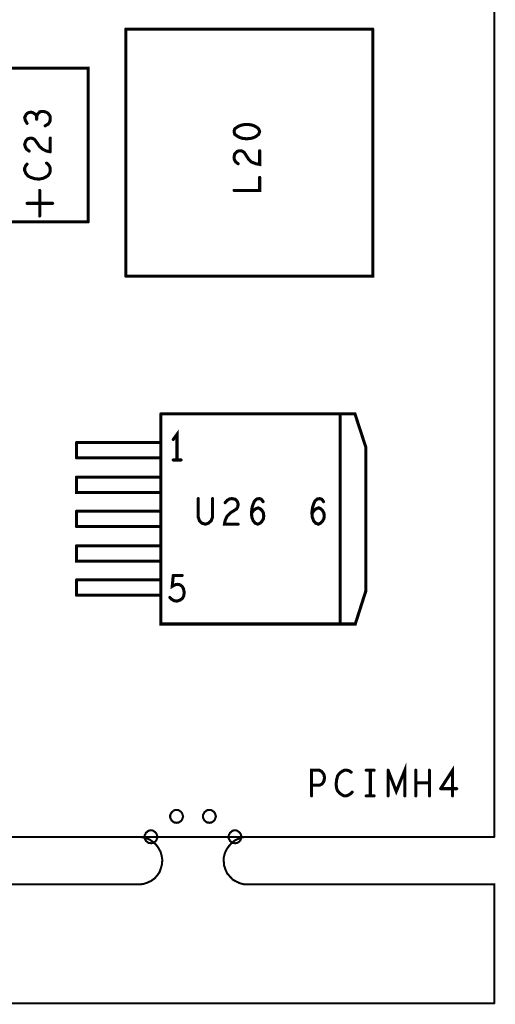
# Model space of a CAD drawing. Extents: x 23.5 to 56.6, y 21.5 to 42.6.
# Tile 22 of 29: x 47.2 to 48.6, y 29.4 to 32.2. Entities that reach past the tile are written whole.
import ezdxf

# ---------------------------------------------------------------- set-up
doc = ezdxf.new("R2010")
doc.units = 0
doc.layers.add('1', color=2, linetype='CONTINUOUS')

msp = doc.modelspace()

# ---------------------------------------------------------------- linework, layer by layer
at = {"layer": '1'}
for points, const_width in [([(48.604, 29.841), (48.604, 36.179), (30.179, 36.179)], 0.006), ([(47.525, 32.205), (48.248, 32.205)], 0.009), ([(47.525, 32.205), (47.525, 31.482)], 0.009), ([(48.248, 32.205), (48.248, 31.482), (47.525, 31.482)], 0.009), ([(47.415, 31.641), (47.144, 31.641), (47.144, 32.091)], 0.009), ([(47.415, 31.641), (47.415, 32.091), (47.144, 32.091)], 0.009), ([(47.239, 31.96), (47.233, 31.955), (47.229, 31.946), (47.231, 31.938), (47.236, 31.929)], 0.009), ([(47.239, 31.96), (47.247, 31.962), (47.254, 31.96), (47.261, 31.955), (47.264, 31.949)], 0.009), ([(47.289, 31.922), (47.298, 31.927), (47.303, 31.935), (47.304, 31.944), (47.303, 31.951), (47.297, 31.959), (47.289, 31.963), (47.282, 31.964), (47.273, 31.963), (47.267, 31.956), (47.264, 31.949), (47.264, 31.941)], 0.009), ([(47.879, 31.926), (47.868, 31.925), (47.858, 31.922), (47.851, 31.918), (47.844, 31.913), (47.842, 31.905)], 0.009), ([(47.901, 31.888), (47.908, 31.892), (47.914, 31.897), (47.917, 31.905), (47.914, 31.913), (47.908, 31.918), (47.901, 31.922), (47.891, 31.925), (47.879, 31.926)], 0.009), ([(47.842, 31.905), (47.844, 31.897), (47.851, 31.892), (47.858, 31.888), (47.868, 31.885), (47.879, 31.884), (47.891, 31.885), (47.901, 31.888)], 0.009), ([(47.253, 31.885), (47.246, 31.886), (47.238, 31.884), (47.232, 31.877), (47.229, 31.868), (47.231, 31.86), (47.234, 31.854), (47.242, 31.848)], 0.009), ([(47.272, 31.862), (47.259, 31.881), (47.253, 31.885)], 0.009), ([(47.304, 31.846), (47.304, 31.886)], 0.009), ([(47.304, 31.846), (47.293, 31.848), (47.281, 31.854), (47.272, 31.862)], 0.009), ([(47.858, 31.849), (47.851, 31.847), (47.844, 31.84), (47.842, 31.83), (47.843, 31.823), (47.847, 31.816), (47.854, 31.811)], 0.009), ([(47.884, 31.825), (47.872, 31.844), (47.866, 31.848), (47.858, 31.849)], 0.009), ([(47.906, 31.811), (47.917, 31.809), (47.917, 31.849)], 0.009), ([(47.236, 31.81), (47.232, 31.805), (47.229, 31.798), (47.229, 31.791), (47.233, 31.782), (47.239, 31.775), (47.247, 31.771), (47.259, 31.767), (47.271, 31.766), (47.282, 31.768), (47.289, 31.771), (47.297, 31.776), (47.302, 31.783), (47.304, 31.79), (47.304, 31.796), (47.302, 31.803)], 0.009), ([(47.302, 31.803), (47.298, 31.809), (47.293, 31.813)], 0.009), ([(47.884, 31.825), (47.893, 31.816)], 0.009), ([(47.906, 31.811), (47.893, 31.816)], 0.009), ([(47.917, 31.771), (47.917, 31.733), (47.842, 31.733)], 0.009), ([(47.273, 31.733), (47.273, 31.658)], 0.009), ([(47.236, 31.695), (47.311, 31.695)], 0.009), ([(47.628, 31.079), (47.628, 30.464), (48.153, 30.464)], 0.009), ([(47.628, 31.079), (48.153, 31.079), (48.196, 31.079), (48.228, 30.981), (48.228, 30.561), (48.197, 30.464), (48.153, 30.464), (48.153, 31.079)], 0.009), ([(47.675, 30.944), (47.675, 31.019), (47.664, 31.004)], 0.009), ([(47.381, 30.95), (47.381, 30.995)], 0.009), ([(47.381, 30.995), (47.628, 30.995), (47.628, 30.95)], 0.009), ([(47.381, 30.95), (47.628, 30.95)], 0.009), ([(47.664, 30.944), (47.687, 30.944)], 0.009), ([(47.628, 30.849), (47.381, 30.849), (47.381, 30.894)], 0.009), ([(47.628, 30.849), (47.628, 30.894), (47.381, 30.894)], 0.009), ([(47.779, 30.831), (47.779, 30.777), (47.775, 30.766), (47.767, 30.759), (47.758, 30.756), (47.748, 30.759), (47.741, 30.766), (47.737, 30.777), (47.737, 30.831)], 0.009), ([(47.854, 30.756), (47.814, 30.756), (47.816, 30.767), (47.822, 30.78), (47.831, 30.789), (47.85, 30.801), (47.853, 30.807), (47.854, 30.815), (47.852, 30.822), (47.846, 30.829), (47.836, 30.831), (47.829, 30.83), (47.822, 30.826), (47.816, 30.819)], 0.009), ([(47.918, 30.759), (47.912, 30.756), (47.904, 30.759), (47.898, 30.766), (47.894, 30.777), (47.893, 30.79), (47.895, 30.806), (47.898, 30.815), (47.902, 30.824), (47.909, 30.83), (47.916, 30.831), (47.922, 30.829), (47.927, 30.822)], 0.009), ([(48.093, 30.831), (48.086, 30.83), (48.079, 30.824), (48.075, 30.815), (48.072, 30.806), (48.07, 30.79), (48.071, 30.777), (48.075, 30.766), (48.081, 30.759), (48.089, 30.756), (48.095, 30.759), (48.101, 30.765), (48.105, 30.772), (48.106, 30.78), (48.105, 30.789), (48.101, 30.796), (48.096, 30.801), (48.09, 30.804), (48.082, 30.801), (48.076, 30.796), (48.07, 30.787)], 0.009), ([(48.104, 30.822), (48.099, 30.829), (48.093, 30.831)], 0.009), ([(47.919, 30.801), (47.913, 30.804), (47.905, 30.801), (47.899, 30.796), (47.893, 30.787)], 0.009), ([(47.919, 30.801), (47.924, 30.796), (47.928, 30.789), (47.929, 30.78), (47.928, 30.772), (47.924, 30.765), (47.918, 30.759)], 0.009), ([(47.381, 30.749), (47.381, 30.794)], 0.009), ([(47.628, 30.794), (47.381, 30.794)], 0.009), ([(47.628, 30.749), (47.628, 30.794)], 0.009), ([(47.381, 30.749), (47.628, 30.749)], 0.009), ([(47.628, 30.648), (47.381, 30.648), (47.381, 30.693)], 0.009), ([(47.381, 30.693), (47.628, 30.693), (47.628, 30.648)], 0.009), ([(47.664, 30.606), (47.661, 30.574), (47.67, 30.579), (47.676, 30.58), (47.683, 30.579), (47.69, 30.574), (47.694, 30.567), (47.696, 30.557), (47.695, 30.547), (47.691, 30.539), (47.684, 30.534), (47.675, 30.531), (47.667, 30.532), (47.66, 30.536), (47.654, 30.542)], 0.009), ([(47.664, 30.606), (47.69, 30.606)], 0.009), ([(47.381, 30.548), (47.381, 30.593)], 0.009), ([(47.628, 30.548), (47.628, 30.593), (47.381, 30.593)], 0.009), ([(47.381, 30.548), (47.628, 30.548)], 0.009), ([(48.293, 30.036), (48.317, 29.974), (48.342, 30.036), (48.342, 29.961)], 0.009), ([(48.092, 30.036), (48.069, 30.036), (48.069, 29.961)], 0.009), ([(48.069, 29.992), (48.092, 29.992), (48.1, 29.996), (48.105, 30.004), (48.107, 30.014), (48.105, 30.024), (48.099, 30.032), (48.092, 30.036)], 0.009), ([(48.185, 30.03), (48.18, 30.034), (48.173, 30.036), (48.165, 30.036), (48.157, 30.032), (48.15, 30.026), (48.145, 30.019)], 0.009), ([(48.229, 30.036), (48.252, 30.036)], 0.009), ([(48.241, 29.961), (48.241, 30.036)], 0.009), ([(48.293, 30.036), (48.293, 29.961)], 0.009), ([(48.374, 29.961), (48.374, 30.036)], 0.009), ([(48.414, 29.961), (48.414, 30.036)], 0.009), ([(48.482, 29.961), (48.482, 30.036), (48.447, 29.982)], 0.009), ([(48.145, 30.019), (48.142, 30.006), (48.141, 29.995), (48.142, 29.984), (48.145, 29.976), (48.151, 29.969), (48.158, 29.964), (48.164, 29.961), (48.171, 29.961), (48.178, 29.964), (48.183, 29.967), (48.188, 29.972)], 0.009), ([(48.374, 29.999), (48.414, 29.999)], 0.009), ([(48.447, 29.982), (48.494, 29.982)], 0.009), ([(48.229, 29.961), (48.252, 29.961)], 0.009), ([(47.693, 29.901), (47.692, 29.904), (47.691, 29.907), (47.69, 29.91), (47.688, 29.913), (47.686, 29.915), (47.683, 29.917), (47.68, 29.919), (47.677, 29.92), (47.674, 29.92), (47.671, 29.92), (47.667, 29.919), (47.664, 29.917), (47.662, 29.915), (47.659, 29.913), (47.658, 29.91), (47.656, 29.907), (47.655, 29.904), (47.655, 29.901), (47.655, 29.898), (47.656, 29.895), (47.658, 29.892), (47.659, 29.889), (47.662, 29.887), (47.664, 29.885), (47.667, 29.883), (47.671, 29.883), (47.674, 29.882), (47.677, 29.883), (47.68, 29.883), (47.683, 29.885), (47.686, 29.887), (47.688, 29.889), (47.69, 29.892), (47.691, 29.895), (47.692, 29.898), (47.693, 29.901)], 0.006), ([(47.789, 29.901), (47.788, 29.904), (47.787, 29.907), (47.786, 29.91), (47.784, 29.913), (47.782, 29.915), (47.779, 29.917), (47.776, 29.919), (47.773, 29.92), (47.77, 29.92), (47.767, 29.92), (47.763, 29.919), (47.76, 29.917), (47.758, 29.915), (47.755, 29.913), (47.754, 29.91), (47.752, 29.907), (47.751, 29.904), (47.751, 29.901), (47.751, 29.898), (47.752, 29.895), (47.754, 29.892), (47.755, 29.889), (47.758, 29.887), (47.76, 29.885), (47.763, 29.883), (47.767, 29.883), (47.77, 29.882), (47.773, 29.883), (47.776, 29.883), (47.779, 29.885), (47.782, 29.887), (47.784, 29.889), (47.786, 29.892), (47.787, 29.895), (47.788, 29.898), (47.789, 29.901)], 0.006), ([(47.618, 29.841), (47.617, 29.844), (47.616, 29.847), (47.615, 29.85), (47.613, 29.853), (47.611, 29.855), (47.608, 29.857), (47.605, 29.859), (47.602, 29.86), (47.599, 29.86), (47.596, 29.86), (47.592, 29.859), (47.589, 29.857), (47.587, 29.855), (47.584, 29.853), (47.583, 29.85), (47.581, 29.847), (47.58, 29.844), (47.58, 29.841), (47.58, 29.838), (47.581, 29.835), (47.583, 29.832), (47.584, 29.829), (47.587, 29.827), (47.589, 29.825), (47.592, 29.823), (47.596, 29.823), (47.599, 29.822), (47.602, 29.823), (47.605, 29.823), (47.608, 29.825), (47.611, 29.827), (47.613, 29.829), (47.615, 29.832), (47.616, 29.835), (47.617, 29.838), (47.618, 29.841)], 0.006), ([(47.864, 29.841), (47.863, 29.844), (47.862, 29.847), (47.861, 29.85), (47.859, 29.853), (47.857, 29.855), (47.854, 29.857), (47.851, 29.859), (47.848, 29.86), (47.845, 29.86), (47.842, 29.86), (47.838, 29.859), (47.835, 29.857), (47.833, 29.855), (47.83, 29.853), (47.829, 29.85), (47.827, 29.847), (47.826, 29.844), (47.826, 29.841), (47.826, 29.838), (47.827, 29.835), (47.829, 29.832), (47.83, 29.829), (47.833, 29.827), (47.835, 29.825), (47.838, 29.823), (47.842, 29.823), (47.845, 29.822), (47.848, 29.823), (47.851, 29.823), (47.854, 29.825), (47.857, 29.827), (47.859, 29.829), (47.861, 29.832), (47.862, 29.835), (47.863, 29.838), (47.864, 29.841)], 0.006), ([(39.802, 29.841), (39.811, 29.841), (39.961, 29.841), (48.604, 29.841)], 0.006), ([(47.564, 29.702), (47.576, 29.703), (47.588, 29.707), (47.599, 29.712), (47.609, 29.719), (47.617, 29.728), (47.624, 29.738), (47.628, 29.75), (47.631, 29.761), (47.632, 29.774), (47.63, 29.786), (47.627, 29.797), (47.621, 29.808), (47.614, 29.818), (47.605, 29.826), (47.595, 29.833), (47.584, 29.838), (47.572, 29.84), (47.564, 29.841), (47.456, 29.841)], 0.006), ([(47.879, 29.841), (47.867, 29.84), (47.856, 29.836), (47.845, 29.831), (47.835, 29.823), (47.827, 29.814), (47.82, 29.804), (47.815, 29.793), (47.812, 29.781), (47.812, 29.769), (47.813, 29.757), (47.817, 29.745), (47.822, 29.734), (47.83, 29.725), (47.838, 29.716), (47.849, 29.71), (47.86, 29.705), (47.872, 29.702), (47.879, 29.702)], 0.006), ([(47.879, 29.841), (47.987, 29.841)], 0.006), ([(37.664, 29.702), (37.4, 29.702), (37.4, 29.354), (48.604, 29.354)], 0.006), ([(43.187, 29.702), (47.456, 29.702), (47.564, 29.702)], 0.006), ([(47.879, 29.702), (47.987, 29.702)], 0.006), ([(47.986, 29.702), (48.604, 29.702), (48.604, 29.354)], 0.006)]:
    msp.add_lwpolyline(points, dxfattribs=dict(at, const_width=const_width))
for points, const_width in [([(47.52725, 32.205, 1), (47.52275, 32.205, 1)], 0.0045), ([(47.52725, 32.205, 1), (47.52275, 32.205, 1)], 0.0045), ([(48.25025, 32.205, 1), (48.24575, 32.205, 1)], 0.0045), ([(48.25025, 32.205, 1), (48.24575, 32.205, 1)], 0.0045), ([(47.24125, 31.96, 1), (47.23675, 31.96, 1)], 0.0045), ([(47.24125, 31.96, 1), (47.23675, 31.96, 1)], 0.0045), ([(47.23825, 31.929, 1), (47.23375, 31.929, 1)], 0.0045), ([(47.26625, 31.949, 1), (47.26175, 31.949, 1)], 0.0045), ([(47.26625, 31.941, 1), (47.26175, 31.941, 1)], 0.0045), ([(47.88125, 31.926, 1), (47.87675, 31.926, 1)], 0.0045), ([(47.88125, 31.926, 1), (47.87675, 31.926, 1)], 0.0045), ([(47.29125, 31.922, 1), (47.28675, 31.922, 1)], 0.0045), ([(47.84425, 31.905, 1), (47.83975, 31.905, 1)], 0.0045), ([(47.84425, 31.905, 1), (47.83975, 31.905, 1)], 0.0045), ([(47.25525, 31.885, 1), (47.25075, 31.885, 1)], 0.0045), ([(47.25525, 31.885, 1), (47.25075, 31.885, 1)], 0.0045), ([(47.30625, 31.886, 1), (47.30175, 31.886, 1)], 0.0045), ([(47.90325, 31.888, 1), (47.89875, 31.888, 1)], 0.0045), ([(47.90325, 31.888, 1), (47.89875, 31.888, 1)], 0.0045), ([(47.24425, 31.848, 1), (47.23975, 31.848, 1)], 0.0045), ([(47.27425, 31.862, 1), (47.26975, 31.862, 1)], 0.0045), ([(47.27425, 31.862, 1), (47.26975, 31.862, 1)], 0.0045), ([(47.30625, 31.846, 1), (47.30175, 31.846, 1)], 0.0045), ([(47.30625, 31.846, 1), (47.30175, 31.846, 1)], 0.0045), ([(47.86025, 31.849, 1), (47.85575, 31.849, 1)], 0.0045), ([(47.86025, 31.849, 1), (47.85575, 31.849, 1)], 0.0045), ([(47.91925, 31.849, 1), (47.91475, 31.849, 1)], 0.0045), ([(47.23825, 31.81, 1), (47.23375, 31.81, 1)], 0.0045), ([(47.29525, 31.813, 1), (47.29075, 31.813, 1)], 0.0045), ([(47.85625, 31.811, 1), (47.85175, 31.811, 1)], 0.0045), ([(47.88625, 31.825, 1), (47.88175, 31.825, 1)], 0.0045), ([(47.88625, 31.825, 1), (47.88175, 31.825, 1)], 0.0045), ([(47.89525, 31.816, 1), (47.89075, 31.816, 1)], 0.0045), ([(47.89525, 31.816, 1), (47.89075, 31.816, 1)], 0.0045), ([(47.90825, 31.811, 1), (47.90375, 31.811, 1)], 0.0045), ([(47.90825, 31.811, 1), (47.90375, 31.811, 1)], 0.0045), ([(47.30425, 31.803, 1), (47.29975, 31.803, 1)], 0.0045), ([(47.30425, 31.803, 1), (47.29975, 31.803, 1)], 0.0045), ([(47.91925, 31.771, 1), (47.91475, 31.771, 1)], 0.0045), ([(47.27525, 31.733, 1), (47.27075, 31.733, 1)], 0.0045), ([(47.84425, 31.733, 1), (47.83975, 31.733, 1)], 0.0045), ([(47.23825, 31.695, 1), (47.23375, 31.695, 1)], 0.0045), ([(47.31325, 31.695, 1), (47.30875, 31.695, 1)], 0.0045), ([(47.27525, 31.658, 1), (47.27075, 31.658, 1)], 0.0045), ([(47.41725, 31.641, 1), (47.41275, 31.641, 1)], 0.0045), ([(47.41725, 31.641, 1), (47.41275, 31.641, 1)], 0.0045), ([(47.52725, 31.482, 1), (47.52275, 31.482, 1)], 0.0045), ([(47.52725, 31.482, 1), (47.52275, 31.482, 1)], 0.0045), ([(47.63025, 31.079, 1), (47.62575, 31.079, 1)], 0.0045), ([(47.63025, 31.079, 1), (47.62575, 31.079, 1)], 0.0045), ([(48.15525, 31.079, 1), (48.15075, 31.079, 1)], 0.0045), ([(47.66625, 31.004, 1), (47.66175, 31.004, 1)], 0.0045), ([(47.38325, 30.995, 1), (47.37875, 30.995, 1)], 0.0045), ([(47.38325, 30.995, 1), (47.37875, 30.995, 1)], 0.0045), ([(47.38325, 30.95, 1), (47.37875, 30.95, 1)], 0.0045), ([(47.38325, 30.95, 1), (47.37875, 30.95, 1)], 0.0045), ([(47.63025, 30.95, 1), (47.62575, 30.95, 1)], 0.0045), ([(47.63025, 30.95, 1), (47.62575, 30.95, 1)], 0.0045), ([(47.66625, 30.944, 1), (47.66175, 30.944, 1)], 0.0045), ([(47.67725, 30.944, 1), (47.67275, 30.944, 1)], 0.0045), ([(47.68925, 30.944, 1), (47.68475, 30.944, 1)], 0.0045), ([(47.38325, 30.894, 1), (47.37875, 30.894, 1)], 0.0045), ([(47.38325, 30.894, 1), (47.37875, 30.894, 1)], 0.0045), ([(47.63025, 30.849, 1), (47.62575, 30.849, 1)], 0.0045), ([(47.63025, 30.849, 1), (47.62575, 30.849, 1)], 0.0045), ([(47.73925, 30.831, 1), (47.73475, 30.831, 1)], 0.0045), ([(47.78125, 30.831, 1), (47.77675, 30.831, 1)], 0.0045), ([(48.09525, 30.831, 1), (48.09075, 30.831, 1)], 0.0045), ([(48.09525, 30.831, 1), (48.09075, 30.831, 1)], 0.0045), ([(47.81825, 30.819, 1), (47.81375, 30.819, 1)], 0.0045), ([(47.92125, 30.801, 1), (47.91675, 30.801, 1)], 0.0045), ([(47.92125, 30.801, 1), (47.91675, 30.801, 1)], 0.0045), ([(47.92925, 30.822, 1), (47.92475, 30.822, 1)], 0.0045), ([(48.10625, 30.822, 1), (48.10175, 30.822, 1)], 0.0045), ([(47.38325, 30.794, 1), (47.37875, 30.794, 1)], 0.0045), ([(47.38325, 30.794, 1), (47.37875, 30.794, 1)], 0.0045), ([(47.63025, 30.794, 1), (47.62575, 30.794, 1)], 0.0045), ([(47.63025, 30.794, 1), (47.62575, 30.794, 1)], 0.0045), ([(47.89525, 30.787, 1), (47.89075, 30.787, 1)], 0.0045), ([(48.07225, 30.787, 1), (48.06775, 30.787, 1)], 0.0045), ([(47.38325, 30.749, 1), (47.37875, 30.749, 1)], 0.0045), ([(47.38325, 30.749, 1), (47.37875, 30.749, 1)], 0.0045), ([(47.63025, 30.749, 1), (47.62575, 30.749, 1)], 0.0045), ([(47.63025, 30.749, 1), (47.62575, 30.749, 1)], 0.0045), ([(47.85625, 30.756, 1), (47.85175, 30.756, 1)], 0.0045), ([(47.92025, 30.759, 1), (47.91575, 30.759, 1)], 0.0045), ([(47.92025, 30.759, 1), (47.91575, 30.759, 1)], 0.0045), ([(47.38325, 30.693, 1), (47.37875, 30.693, 1)], 0.0045), ([(47.38325, 30.693, 1), (47.37875, 30.693, 1)], 0.0045), ([(47.63025, 30.648, 1), (47.62575, 30.648, 1)], 0.0045), ([(47.63025, 30.648, 1), (47.62575, 30.648, 1)], 0.0045), ([(47.66625, 30.606, 1), (47.66175, 30.606, 1)], 0.0045), ([(47.66625, 30.606, 1), (47.66175, 30.606, 1)], 0.0045), ([(47.69225, 30.606, 1), (47.68775, 30.606, 1)], 0.0045), ([(47.38325, 30.593, 1), (47.37875, 30.593, 1)], 0.0045), ([(47.38325, 30.593, 1), (47.37875, 30.593, 1)], 0.0045), ([(47.38325, 30.548, 1), (47.37875, 30.548, 1)], 0.0045), ([(47.38325, 30.548, 1), (47.37875, 30.548, 1)], 0.0045), ([(47.63025, 30.548, 1), (47.62575, 30.548, 1)], 0.0045), ([(47.63025, 30.548, 1), (47.62575, 30.548, 1)], 0.0045), ([(47.65625, 30.542, 1), (47.65175, 30.542, 1)], 0.0045), ([(48.15525, 30.464, 1), (48.15075, 30.464, 1)], 0.0045), ([(48.09425, 30.036, 1), (48.08975, 30.036, 1)], 0.0045), ([(48.09425, 30.036, 1), (48.08975, 30.036, 1)], 0.0045), ([(48.18725, 30.03, 1), (48.18275, 30.03, 1)], 0.0045), ([(48.23125, 30.036, 1), (48.22675, 30.036, 1)], 0.0045), ([(48.24325, 30.036, 1), (48.23875, 30.036, 1)], 0.0045), ([(48.25425, 30.036, 1), (48.24975, 30.036, 1)], 0.0045), ([(48.29525, 30.036, 1), (48.29075, 30.036, 1)], 0.0045), ([(48.29525, 30.036, 1), (48.29075, 30.036, 1)], 0.0045), ([(48.37625, 30.036, 1), (48.37175, 30.036, 1)], 0.0045), ([(48.41625, 30.036, 1), (48.41175, 30.036, 1)], 0.0045), ([(48.07125, 29.992, 1), (48.06675, 29.992, 1)], 0.0045), ([(48.14725, 30.019, 1), (48.14275, 30.019, 1)], 0.0045), ([(48.14725, 30.019, 1), (48.14275, 30.019, 1)], 0.0045), ([(48.37625, 29.999, 1), (48.37175, 29.999, 1)], 0.0045), ([(48.41625, 29.999, 1), (48.41175, 29.999, 1)], 0.0045), ([(48.19025, 29.972, 1), (48.18575, 29.972, 1)], 0.0045), ([(48.44925, 29.982, 1), (48.44475, 29.982, 1)], 0.0045), ([(48.44925, 29.982, 1), (48.44475, 29.982, 1)], 0.0045), ([(48.49625, 29.982, 1), (48.49175, 29.982, 1)], 0.0045), ([(48.07125, 29.961, 1), (48.06675, 29.961, 1)], 0.0045), ([(48.23125, 29.961, 1), (48.22675, 29.961, 1)], 0.0045), ([(48.24325, 29.961, 1), (48.23875, 29.961, 1)], 0.0045), ([(48.25425, 29.961, 1), (48.24975, 29.961, 1)], 0.0045), ([(48.29525, 29.961, 1), (48.29075, 29.961, 1)], 0.0045), ([(48.34425, 29.961, 1), (48.33975, 29.961, 1)], 0.0045), ([(48.37625, 29.961, 1), (48.37175, 29.961, 1)], 0.0045), ([(48.41625, 29.961, 1), (48.41175, 29.961, 1)], 0.0045), ([(48.48425, 29.961, 1), (48.47975, 29.961, 1)], 0.0045), ([(47.6945, 29.901, 1), (47.6915, 29.901, 1)], 0.003), ([(47.6945, 29.901, 1), (47.6915, 29.901, 1)], 0.003), ([(47.7905, 29.901, 1), (47.7875, 29.901, 1)], 0.003), ([(47.7905, 29.901, 1), (47.7875, 29.901, 1)], 0.003), ([(47.4575, 29.841, 1), (47.4545, 29.841, 1)], 0.003), ([(47.6195, 29.841, 1), (47.6165, 29.841, 1)], 0.003), ([(47.6195, 29.841, 1), (47.6165, 29.841, 1)], 0.003), ([(47.8655, 29.841, 1), (47.8625, 29.841, 1)], 0.003), ([(47.8655, 29.841, 1), (47.8625, 29.841, 1)], 0.003), ([(47.8805, 29.841, 1), (47.8775, 29.841, 1)], 0.003), ([(47.8805, 29.841, 1), (47.8775, 29.841, 1)], 0.003), ([(47.9885, 29.841, 1), (47.9855, 29.841, 1)], 0.003), ([(48.6055, 29.841, 1), (48.6025, 29.841, 1)], 0.003), ([(48.6055, 29.841, 1), (48.6025, 29.841, 1)], 0.003), ([(47.5655, 29.702, 1), (47.5625, 29.702, 1)], 0.003), ([(47.5655, 29.702, 1), (47.5625, 29.702, 1)], 0.003), ([(47.8805, 29.702, 1), (47.8775, 29.702, 1)], 0.003), ([(47.8805, 29.702, 1), (47.8775, 29.702, 1)], 0.003), ([(47.9875, 29.702, 1), (47.9845, 29.702, 1)], 0.003), ([(47.9885, 29.702, 1), (47.9855, 29.702, 1)], 0.003), ([(48.6055, 29.354, 1), (48.6025, 29.354, 1)], 0.003), ([(48.6055, 29.354, 1), (48.6025, 29.354, 1)], 0.003)]:
    msp.add_lwpolyline(points, format="xyb", close=True, dxfattribs=dict(at, const_width=const_width))

doc.saveas('drawing.dxf')
